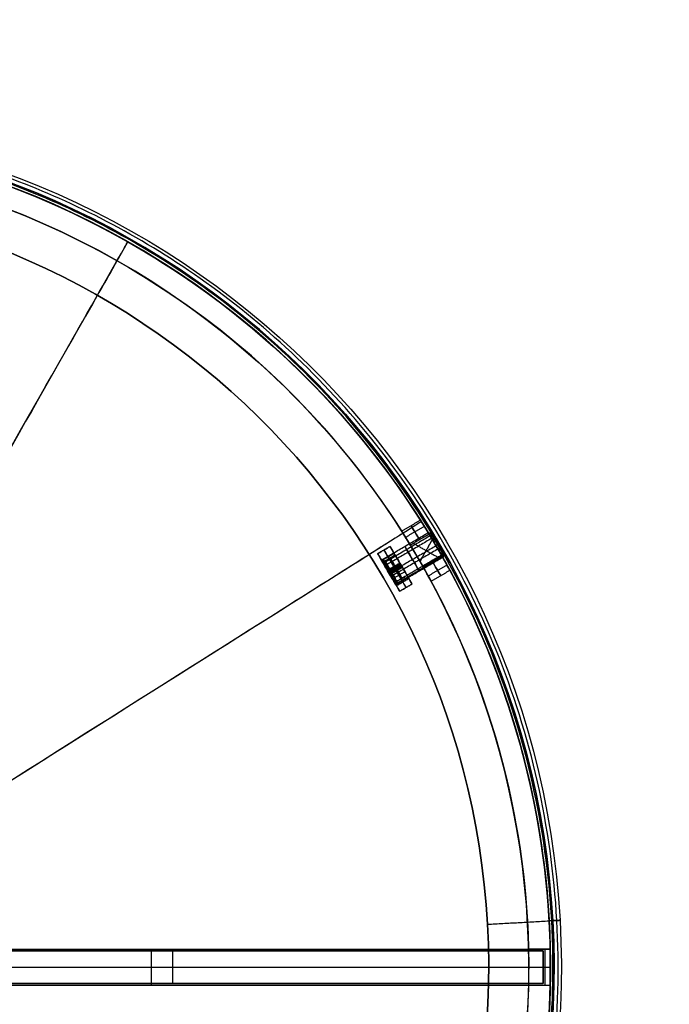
# Model space of a CAD drawing. Header units: millimetres. Extents: x -1645 to 131, y -134 to 129.
# Tile 256 of 256: x 42 to 131, y -8 to 128. Entities that reach past the tile are written whole.
import ezdxf

# ---------------------------------------------------------------- set-up
doc = ezdxf.new("R2010")
doc.units = ezdxf.units.MM
for name, color, linetype, true_color in [('IGES level 15', 7, 'Continuous', 0xcbd2ee), ('IGES level 19', 7, 'Continuous', 0xffffff), ('IGES level 3', 7, 'Continuous', 0xcbd2ee), ('IGES level 41', 7, 'Continuous', 0x868b8b), ('IGES level 45', 7, 'Continuous', 0xcbd2ee), ('IGES level 9', 7, 'Continuous', 0x868b8b)]:
    doc.layers.add(name, color=color, linetype=linetype, true_color=true_color)

# ---------------------------------------------------------------- blocks, each defined once
blk = doc.blocks.new('29913 DOME S')
at = {"layer": 'IGES level 15', "extrusion": (0.862481, 0.50609, 8.04787e-16)}
blk.add_arc((56.4, 191.85, 210.03), 2, 187.5971, 7.5971, dxfattribs=at)
at = {"layer": 'IGES level 15', "extrusion": (0.862481, 0.50609, 6.68416e-15)}
blk.add_arc((56.4, 191.85, 210.03), 2, 7.5971, 187.5971, dxfattribs=at)
at = {"layer": 'IGES level 15', "extrusion": (-0.862481, -0.50609, 0)}
for centre, radius, start, end in [((-56.4, 191.85, -210.28), 1.75, 172.4029, 352.4029), ((-56.4, 191.85, -210.28), 1.75, 352.4029, 172.4029), ((-56.4, 191.85, -206.28), 2, 172.4029, 352.4029), ((-56.4, 191.85, -206.28), 2, 352.4029, 172.4029)]:
    blk.add_arc(centre, radius, start, end, dxfattribs=at)
at = {"layer": 'IGES level 15', "extrusion": (-0.862481, -0.50609, 6.7922e-15)}
blk.add_arc((-56.4, 191.85, -210.53), 1.5, 172.4029, 352.4029, dxfattribs=at)
at = {"layer": 'IGES level 15', "extrusion": (-0.862481, -0.50609, -7.05164e-15)}
blk.add_arc((-56.4, 191.85, -210.53), 1.5, 352.4029, 172.4029, dxfattribs=at)
at = {"layer": 'IGES level 15', "extrusion": (0.862481, 0.50609, -2.37959e-16)}
blk.add_arc((56.4, 191.85, 202.53), 2, 187.5971, 7.5971, dxfattribs=at)
at = {"layer": 'IGES level 15', "extrusion": (0.862481, 0.50609, 2.2288e-16)}
blk.add_arc((56.4, 191.85, 202.53), 2, 7.5971, 187.5971, dxfattribs=at)
at = {"layer": 'IGES level 15'}
for points in [[(145.13, 152.85, 192.11), (151.6, 156.64, 192.11)], [(151.86, 156.2, 190.49), (145.39, 152.4, 190.49)], [(151.6, 156.64, 192.11), (152.28, 156.47, 192.05)], [(152.48, 156.13, 190.83), (151.86, 156.2, 190.49)], [(152.28, 156.47, 192.05), (153.79, 153.91, 191.65)], [(152.07, 155.84, 193.55), (145.6, 152.05, 193.55)], [(152.67, 154.82, 189.85), (146.2, 151.03, 189.85)], [(152.63, 155.87, 193.13), (152.07, 155.84, 193.55)], [(153.08, 155.11, 190.35), (152.67, 154.82, 189.85)], [(153.13, 155.02, 193.34), (152.93, 155.36, 190.36)], [(153.28, 154.77, 193.27), (152.93, 154.38, 193.74)], [(152.93, 154.38, 193.74), (146.46, 150.58, 193.74)], [(153.42, 153.53, 190.68), (146.96, 149.74, 190.68)], [(153.65, 154.14, 190.97), (153.42, 153.53, 190.68)], [(153.74, 153.98, 192.38), (153.55, 153.32, 192.55)], [(153.79, 153.91, 191.65), (153.61, 153.23, 191.59)], [(145.13, 152.85, 192.11), (146.02, 151.34, 191.88)], [(145.95, 151.45, 190.88), (147.68, 152.46, 190.88)], [(146.02, 151.34, 191.88), (147.74, 152.35, 191.88)], [(146.07, 151.25, 190.85), (147.79, 152.27, 190.85)], [(146.09, 151.22, 192.88), (147.81, 152.23, 192.88)], [(146.18, 151.06, 190.82), (147.91, 152.07, 190.82)], [(147.93, 152.04, 192.85), (146.2, 151.02, 192.85)], [(153.55, 153.32, 192.55), (147.08, 149.52, 192.55)], [(153.61, 153.23, 191.59), (147.14, 149.43, 191.59)], [(147.68, 152.46, 190.88), (147.91, 152.07, 190.82)], [(147.81, 152.23, 192.88), (147.68, 152.46, 190.88)], [(147.97, 151.95, 191.82), (147.74, 152.35, 191.88)], [(147.93, 152.04, 192.85), (147.79, 152.27, 190.85)], [(148.04, 151.84, 192.82), (147.81, 152.23, 192.88)], [(147.91, 152.07, 190.82), (148.04, 151.84, 192.82)], [(145.95, 151.45, 190.88), (146.18, 151.06, 190.82)], [(146.09, 151.22, 192.88), (145.95, 151.45, 190.88)], [(146.07, 151.25, 190.85), (146, 151.37, 189.87)], [(146.32, 150.83, 192.82), (146.09, 151.22, 192.88)], [(146.18, 151.06, 190.82), (146.32, 150.83, 192.82)], [(146.27, 150.91, 193.83), (146.2, 151.02, 192.85)], [(147.97, 151.95, 191.82), (146.25, 150.94, 191.82)], [(146.25, 150.94, 191.82), (147.14, 149.43, 191.59)], [(148.04, 151.84, 192.82), (146.32, 150.83, 192.82)], [(146.81, 151.96, 190.88), (147.04, 151.56, 190.82)], [(146.95, 151.73, 192.88), (146.81, 151.96, 190.88)], [(146.95, 151.73, 192.88), (147.18, 151.33, 192.82)], [(147.18, 151.33, 192.82), (147.04, 151.56, 190.82)]]:
    blk.add_open_spline(points, degree=1, dxfattribs=at)
at = {"layer": 'IGES level 19', "extrusion": (0, 0, -1)}
for centre, radius, start, end in [((-53.42, 96.73, -192.35), 115, 31.5615, 119.5963), ((-53.42, 96.73, -192.35), 112, 31.6142, 119.5963), ((-53.42, 96.73, -198.85), 115, 299.5963, 119.5963), ((-53.42, 96.73, -198.85), 112, 299.5963, 119.5963), ((-53.42, 96.73, -198.85), 115, 119.5963, 299.5963), ((-53.42, 96.73, -192.35), 115, 119.5963, 147.631), ((-53.42, 96.73, -198.85), 112, 119.5963, 299.5963), ((-53.42, 96.73, -192.35), 112, 119.5963, 147.5784), ((-53.42, 96.73, -189.6), 115, 148.7243, 150.4682), ((-53.42, 96.73, -194.1), 112, 148.701, 150.4916), ((-53.42, 96.73, -192.35), 115, 151.5615, 267.631), ((-53.42, 96.73, -192.35), 112, 151.6142, 267.5784)]:
    blk.add_arc(centre, radius, start, end, dxfattribs=at)
at = {"layer": 'IGES level 19'}
for centre, radius, start, end in [((53.42, 96.73, 198.85), 115, 60.4037, 240.4037), ((53.42, 96.73, 198.85), 115, 60.4037, 240.4037), ((53.42, 96.73, 185.85), 115, 60.4037, 93.1832), ((53.42, 96.73, 185.85), 112, 60.4037, 240.4037), ((53.42, 96.73, 198.85), 112, 60.4037, 240.4037), ((53.42, 96.73, 198.85), 112, 60.4037, 240.4037), ((53.42, 96.73, 198.85), 115, 240.4037, 60.4037), ((53.42, 96.73, 198.85), 115, 240.4037, 60.4037), ((53.42, 96.73, 185.85), 115, 273.1832, 60.4037), ((53.42, 96.73, 185.85), 112, 240.4037, 60.4037), ((53.42, 96.73, 198.85), 112, 240.4037, 60.4037), ((53.42, 96.73, 198.85), 112, 240.4037, 60.4037), ((53.42, 96.73, 194.1), 115, 29.5318, 31.2757), ((53.42, 96.73, 189.6), 112, 29.5084, 31.299)]:
    blk.add_arc(centre, radius, start, end, dxfattribs=at)
at = {"layer": 'IGES level 19', "extrusion": (-0.869527, 0.493885, 6.12323e-17)}
blk.add_arc((-110.5, 198.85, 1.33), 115, 90, 180, dxfattribs=at)
at = {"layer": 'IGES level 19', "extrusion": (0.869527, -0.493885, -1.94939e-16)}
blk.add_arc((110.5, 198.85, -1.33), 112, 0, 90, dxfattribs=at)
at = {"layer": 'IGES level 19', "extrusion": (0.534038, -0.84546, 6.12323e-17)}
for radius in [115, 112]:
    blk.add_arc((96.82, 198.85, -53.26), radius, 360, 90, dxfattribs=at)
at = {"layer": 'IGES level 19', "extrusion": (-0.862481, -0.50609, 0)}
for centre, start, end in [((-58.15, 191.85, -208.48), 90, 270), ((-54.65, 191.85, -208.49), 0, 90), ((-54.65, 191.85, -208.49), 270, 360)]:
    blk.add_arc(centre, 2.25, start, end, dxfattribs=at)
at = {"layer": 'IGES level 19', "extrusion": (-0.314759, -0.949172, 6.12323e-17)}
for radius in [112, 115]:
    blk.add_arc((20.25, 198.85, -108.63), radius, 360, 90, dxfattribs=at)
at = {"layer": 'IGES level 19'}
for points in [[(110.21, 196.73, 185.85), (108.73, 194.12, 185.85)], [(110.21, 196.73, 185.85), (110.21, 196.73, 198.85)], [(108.73, 194.12, 185.85), (108.73, 194.12, 198.85)], [(150.52, 158.35, 191.85), (147.93, 156.83, 191.85)], [(151.05, 157.5, 193.72), (148.46, 155.98, 193.72)], [(151.05, 157.5, 189.98), (148.46, 155.98, 189.98)], [(149.12, 154.92, 194.1), (151.71, 156.44, 194.1)], [(151.71, 156.44, 189.6), (149.12, 154.92, 189.6)], [(149.54, 155.17, 194.1), (153.05, 153.17, 194.1)], [(149.54, 155.17, 189.6), (153.05, 153.17, 189.6)], [(152.16, 155.69, 194.1), (150.45, 152.67, 194.1)], [(150.45, 152.67, 189.6), (152.16, 155.69, 189.6)], [(153.48, 153.42, 194.1), (150.89, 151.9, 194.1)], [(150.89, 151.9, 189.6), (153.48, 153.42, 189.6)], [(154.17, 152.17, 193.59), (151.58, 150.65, 193.59)], [(154.17, 152.17, 190.11), (151.58, 150.65, 190.11)], [(151.98, 149.93, 191.85), (154.57, 151.45, 191.85)], [(163.79, 115.76, 198.85), (163.79, 115.76, 185.85)], [(166.75, 116.27, 198.85), (166.75, 116.27, 185.85)]]:
    blk.add_open_spline(points, degree=1, dxfattribs=at)
for points, knots in [([(151.71, 156.44, 194.1), (151.4, 156.95, 194.1), (151.09, 157.44, 193.86), (150.65, 158.14, 193.03), (150.52, 158.35, 192.44), (150.52, 158.35, 191.26), (150.65, 158.15, 190.68), (151.09, 157.44, 189.84), (151.4, 156.95, 189.6), (151.71, 156.44, 189.6)], [0, 0, 0, 0, 0.25, 0.25, 0.5, 0.5, 0.75, 0.75, 1, 1, 1, 1]), ([(149.12, 154.92, 189.6), (148.81, 155.43, 189.6), (148.5, 155.92, 189.84), (148.06, 156.63, 190.68), (147.93, 156.83, 191.26), (147.93, 156.83, 192.44), (148.06, 156.62, 193.03), (148.5, 155.92, 193.86), (148.81, 155.43, 194.1), (149.12, 154.92, 194.1)], [2, 2, 2, 2, 2.25, 2.25, 2.5, 2.5, 2.75, 2.75, 3, 3, 3, 3]), ([(154.57, 151.45, 191.85), (154.57, 151.45, 192.45), (154.45, 151.66, 193.03), (154.05, 152.39, 193.86), (153.77, 152.91, 194.1), (153.48, 153.42, 194.1)], [3, 3, 3, 3, 3.5, 3.5, 4, 4, 4, 4]), ([(153.48, 153.42, 189.6), (153.77, 152.9, 189.6), (154.05, 152.39, 189.84), (154.45, 151.66, 190.67), (154.57, 151.45, 191.26), (154.57, 151.45, 191.85)], [2, 2, 2, 2, 2.5, 2.5, 3, 3, 3, 3]), ([(150.89, 151.9, 194.1), (151.18, 151.39, 194.1), (151.46, 150.87, 193.86), (151.86, 150.15, 193.03), (151.98, 149.93, 192.45), (151.98, 149.93, 191.85)], [1, 1, 1, 1, 1.5, 1.5, 2, 2, 2, 2]), ([(151.98, 149.93, 191.85), (151.98, 149.93, 191.26), (151.86, 150.15, 190.67), (151.46, 150.87, 189.84), (151.18, 151.38, 189.6), (150.89, 151.9, 189.6)], [0, 0, 0, 0, 0.5, 0.5, 1, 1, 1, 1])]:
    blk.add_open_spline(points, degree=3, knots=knots, dxfattribs=at)
at = {"layer": 'IGES level 3', "extrusion": (-0.862481, -0.50609, 0)}
for centre, radius, start, end in [((-56.4, 191.85, -204.53), 3, 90, 180), ((-56.4, 191.85, -204.53), 1.65, 180, 0), ((-56.4, 191.85, -204.53), 1.65, 0, 180), ((-56.4, 191.85, -202.72), 1.84, 180, 360), ((-56.4, 191.85, -202.72), 1.84, 0, 180), ((-56.4, 191.85, -202.9), 1.65, 180, 0), ((-56.4, 191.85, -203.72), 1.65, 180, 360), ((-56.4, 191.85, -203.72), 1.65, 0, 180), ((-56.4, 191.85, -204.53), 3, 0, 90)]:
    blk.add_arc(centre, radius, start, end, dxfattribs=at)
at = {"layer": 'IGES level 3', "extrusion": (0.862481, 0.50609, -6.48285e-15)}
blk.add_arc((56.4, 191.85, 202.53), 3, 0, 90, dxfattribs=at)
at = {"layer": 'IGES level 3', "extrusion": (0.862481, 0.50609, 0)}
for start, end in [(0, 90), (90, 180)]:
    blk.add_arc((56.4, 191.85, 203.53), 3, start, end, dxfattribs=at)
at = {"layer": 'IGES level 3', "extrusion": (0.862481, 0.50609, 6.98296e-15)}
blk.add_arc((56.4, 191.85, 202.53), 2.02, 180, 0, dxfattribs=at)
at = {"layer": 'IGES level 3', "extrusion": (0.862481, 0.50609, -6.98296e-15)}
for centre, radius, start in [((56.4, 191.85, 202.53), 2.02, 360), ((56.4, 191.85, 202.9), 1.65, 0), ((56.4, 191.85, 202.53), 3, 90)]:
    blk.add_arc(centre, radius, start, 180, dxfattribs=at)
at = {"layer": 'IGES level 3'}
for points in [[(144.62, 153.73, 185.85), (146.34, 154.74, 185.85)], [(146.34, 154.74, 191.85), (144.62, 153.73, 191.85)], [(144.62, 153.73, 188.85), (146.34, 154.74, 188.85)], [(146.34, 154.74, 185.85), (146.34, 154.74, 191.85)], [(149.38, 149.56, 185.85), (146.34, 154.74, 185.85)], [(147.48, 152.79, 190.38), (146.34, 154.74, 190.38)], [(144.62, 153.73, 191.85), (144.62, 153.73, 185.85)], [(144.62, 153.73, 185.85), (147.65, 148.55, 185.85)], [(145.43, 152.34, 190.38), (144.62, 153.73, 190.38)], [(145.17, 152.78, 194.17), (146.9, 153.79, 194.17)], [(145.48, 154.23, 185.85), (145.48, 154.23, 191.85)], [(145.48, 154.23, 185.85), (148.51, 149.06, 185.85)], [(145.62, 152.75, 191.85), (147.02, 153.57, 191.85)], [(147.12, 153.41, 191.07), (145.72, 152.58, 191.07)], [(147.12, 153.41, 192.63), (145.72, 152.58, 192.63)], [(145.11, 152.89, 191.85), (145.62, 152.75, 191.85)], [(145.72, 152.58, 191.07), (145.23, 152.68, 190.9)], [(145.72, 152.58, 192.63), (145.23, 152.68, 192.8)], [(146.13, 151.14, 194.85), (147.86, 152.15, 194.85)], [(147.86, 152.15, 185.85), (146.13, 151.14, 185.85)], [(147.7, 152.43, 190.23), (146.29, 151.61, 190.23)], [(147.7, 152.43, 193.47), (146.29, 151.61, 193.47)], [(147.86, 152.15, 185.85), (147.86, 152.15, 190.2)], [(147.86, 152.15, 193.5), (147.86, 152.15, 194.85)], [(146.29, 151.61, 190.23), (145.93, 151.48, 189.86)], [(146.29, 151.61, 193.47), (145.93, 151.48, 193.84)], [(146.13, 151.14, 185.85), (146.13, 151.14, 189.83)], [(146.13, 151.14, 193.88), (146.13, 151.14, 194.85)], [(148.39, 151.25, 190.57), (146.99, 150.43, 190.57)], [(148.39, 151.25, 193.13), (146.99, 150.43, 193.13)], [(148.69, 150.73, 191.85), (147.29, 149.91, 191.85)], [(149.38, 149.56, 190.38), (148.24, 151.51, 190.38)], [(146.99, 150.43, 190.57), (146.78, 150.03, 190.28)], [(146.99, 150.43, 193.13), (146.78, 150.03, 193.42)], [(147.65, 148.55, 190.38), (146.84, 149.94, 190.38)], [(147.29, 149.91, 191.85), (147.16, 149.39, 191.85)], [(147.21, 149.31, 193.97), (148.93, 150.32, 193.97)], [(149.38, 149.56, 185.85), (147.65, 148.55, 185.85)], [(147.65, 148.55, 191.85), (149.38, 149.56, 191.85)], [(149.38, 149.56, 188.85), (147.65, 148.55, 188.85)], [(149.38, 149.56, 191.85), (149.38, 149.56, 185.85)], [(147.65, 148.55, 185.85), (147.65, 148.55, 191.85)], [(148.51, 149.06, 185.85), (148.51, 149.06, 191.85)]]:
    blk.add_open_spline(points, degree=1, dxfattribs=at)
at = {"layer": 'IGES level 41', "extrusion": (0, 1, 0)}
blk.add_arc((-165.39, 16.85, 99.23), 3, 90, 180, dxfattribs=at)
at = {"layer": 'IGES level 41', "extrusion": (0, -1, 0)}
blk.add_arc((165.39, 16.85, -94.23), 3, 0, 90, dxfattribs=at)
at = {"layer": 'IGES level 41'}
for points in [[(62.06, 99.23, 1.85), (168.39, 99.23, 1.85)], [(62.06, 99.23, 19.85), (165.39, 99.23, 19.85)], [(62.06, 99.23, 10.85), (168.39, 99.23, 10.85)], [(113.42, 99.23, 19.85), (113.42, 94.23, 19.85)], [(115.23, 99.23, 19.85), (115.23, 99.23, 1.85)], [(165.39, 99.23, 19.85), (165.39, 94.23, 19.85)], [(168.39, 99.23, 1.85), (168.39, 94.23, 1.85)], [(168.39, 99.23, 16.85), (168.39, 99.23, 1.85)], [(55.92, 96.73, 1.85), (168.39, 96.73, 1.85)], [(62.42, 96.73, 19.85), (165.39, 96.73, 19.85)], [(168.39, 94.23, 1.85), (62.06, 94.23, 1.85)], [(165.39, 94.23, 19.85), (62.06, 94.23, 19.85)], [(168.39, 94.23, 10.85), (62.06, 94.23, 10.85)], [(115.23, 94.23, 19.85), (115.23, 94.23, 1.85)], [(168.39, 94.23, 1.85), (168.39, 94.23, 16.85)]]:
    blk.add_open_spline(points, degree=1, dxfattribs=at)
at = {"layer": 'IGES level 9', "extrusion": (0, 0, -1)}
for centre, radius in [((-53.42, 96.73, -186.35), 116.5), ((-53.42, 96.73, -196.85), 116.5), ((-53.42, 96.73, -191.6), 116.5), ((-53.42, 96.73, -196.85), 115.5), ((-53.42, 96.73, -191.6), 115.5), ((-53.42, 96.73, -185.85), 106.5), ((-53.42, 96.73, -185.35), 106.5)]:
    blk.add_arc(centre, radius, 86.8168, 266.8168, dxfattribs=at)
at = {"layer": 'IGES level 9'}
for centre, radius, start, end in [((53.42, 96.73, 186.35), 115.5, 273.1832, 93.1832), ((53.42, 96.73, 184.85), 115, 273.1832, 93.1832), ((53.42, 96.73, 185.85), 115, 60.4037, 93.1832), ((53.42, 96.73, 184.85), 106.5, 273.1832, 93.1832), ((53.42, 96.73, 185.85), 115, 273.1832, 60.4037)]:
    blk.add_arc(centre, radius, start, end, dxfattribs=at)
for points, weights in [([(59.86, -19.15, 185.29), (291.62, -6.26, 185.29), (278.74, 225.51, 185.29), (46.97, 212.62, 185.29)], [0.816490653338, 0.272163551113, 0.272163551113, 0.816490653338]), ([(59.82, -18.44, 186), (290.17, -5.63, 186), (277.36, 224.72, 186), (47.01, 211.91, 186)], [0.816490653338, 0.272163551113, 0.272163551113, 0.816490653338]), ([(169.74, 103.2, 186.35), (169.74, 103.2, 185.47), (169.12, 103.17, 184.85), (168.24, 103.12, 184.85)], [0.478289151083, 0.384897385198, 0.384897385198, 0.478289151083]), ([(168.74, 103.15, 186.35), (168.74, 103.15, 186.06), (168.53, 103.14, 185.85), (168.24, 103.12, 185.85)], [0.478289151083, 0.384897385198, 0.384897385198, 0.478289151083])]:
    blk.add_rational_spline(points, weights, degree=3, dxfattribs=at)
for points in [[(139.23, 175.53, 196.85), (139.23, 175.53, 186.35)], [(138.49, 174.85, 196.85), (138.49, 174.85, 186.35)], [(131.86, 168.76, 185.85), (131.86, 168.76, 184.85)], [(168.74, 103.15, 196.85), (169.74, 103.2, 196.85)], [(159.75, 102.65, 184.85), (168.24, 103.12, 184.85)], [(159.75, 102.65, 185.85), (168.24, 103.12, 185.85)]]:
    blk.add_open_spline(points, degree=1, dxfattribs=at)

msp = doc.modelspace()

# ---------------------------------------------------------------- linework, layer by layer
at = {"layer": 'IGES level 41', "extrusion": (0, -1, 0)}
msp.add_arc((111.97, 16.85, 0.11), 3, 0, 90, dxfattribs=at)
at = {"layer": 'IGES level 41', "extrusion": (0, 1, 0)}
for centre in [(-111.97, 16.85, -2.61), (-111.97, 16.85, -5.11)]:
    msp.add_arc(centre, 3, 90, 180, dxfattribs=at)
at = {"layer": 'IGES level 41'}
for points in [[(111.97, -0.11, 19.85), (111.97, -5.11, 19.85)], [(114.29, -5.11, 18.75), (114.29, -0.11, 18.75)], [(114.97, -0.11, 1.85), (114.97, -0.11, 16.85)], [(114.97, -0.11, 16.85), (114.97, -5.11, 16.85)], [(114.97, -5.11, 1.85), (114.97, -0.11, 1.85)], [(114.97, -0.11, 9.35), (114.97, -5.11, 9.35)], [(114.97, -5.11, 16.85), (114.97, -0.11, 16.85)], [(114.97, -2.61, 1.85), (114.97, -2.61, 16.85)], [(114.97, -5.11, 16.85), (114.97, -5.11, 1.85)]]:
    msp.add_open_spline(points, degree=1, dxfattribs=at)
at = {"layer": 'IGES level 45'}
for points in [[(12, -0.36, 1.35), (114, -0.36, 1.35)], [(114, -0.36, 1.85), (12, -0.36, 1.85)], [(12, -0.36, 1.6), (114, -0.36, 1.6)], [(63, -0.36, 1.35), (63, -0.36, 1.85)], [(63, -4.86, 1.85), (63, -0.36, 1.85)], [(63, -4.86, 1.35), (63, -0.36, 1.35)], [(114, -0.36, 1.35), (114, -4.86, 1.35)], [(114, -4.86, 1.85), (114, -0.36, 1.85)], [(114, -0.36, 1.85), (114, -0.36, 1.35)], [(114, -0.36, 1.6), (114, -4.86, 1.6)], [(114, -0.36, 1.35), (114, -0.36, 1.85)], [(114, -0.36, 1.85), (114, -4.86, 1.85)], [(114, -0.36, 1.35), (114, -4.86, 1.35)], [(12, -2.61, 1.85), (114, -2.61, 1.85)], [(12, -2.61, 1.35), (114, -2.61, 1.35)], [(114, -2.61, 1.35), (114, -2.61, 1.85)], [(114, -4.86, 1.35), (12, -4.86, 1.35)], [(12, -4.86, 1.85), (114, -4.86, 1.85)], [(114, -4.86, 1.6), (12, -4.86, 1.6)], [(63, -4.86, 1.35), (63, -4.86, 1.85)], [(114, -4.86, 1.35), (114, -4.86, 1.85)], [(114, -4.86, 1.85), (114, -4.86, 1.35)]]:
    msp.add_open_spline(points, degree=1, dxfattribs=at)

# ---------------------------------------------------------------- block references
at = {"layer": 'IGES level 3'}
msp.add_blockref('29913 DOME S', (-53.42, -99.35), dxfattribs=at)

doc.saveas('drawing.dxf')
